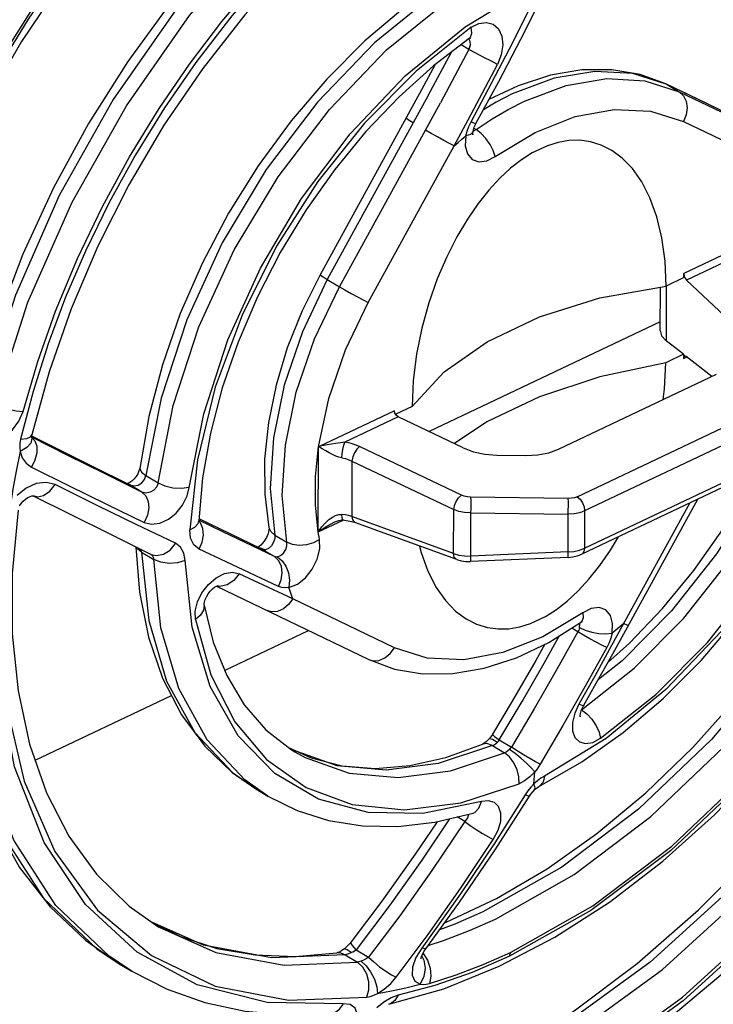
# Model space of a CAD drawing. Extents: x 0 to 594, y 0 to 420.
# Tile 23 of 38: x 536.14 to 541.5, y 83.19 to 90.79. Entities that reach past the tile are written whole.
import ezdxf

# ---------------------------------------------------------------- set-up
doc = ezdxf.new("R2010")
doc.units = 0
doc.header["$LTSCALE"] = 32.67
doc.layers.get('0').update_dxf_attribs({"linetype": 'CONTINUOUS'})

msp = doc.modelspace()

# ---------------------------------------------------------------- linework, layer by layer
at = {"color": 9, "linetype": 'CONTINUOUS'}
for p, q in [((539.6077, 90.6427), (539.6162, 90.6254)), ((539.6162, 90.6254), (539.6178, 90.5942)), ((539.6086, 90.5628), (539.5492, 90.5982)), ((539.6178, 90.5942), (539.6086, 90.5628)), ((540.9675, 90.3207), (541.2325, 90.2352)), ((541.1305, 90.2956), (541.1391, 90.291)), ((541.1391, 90.291), (541.2325, 90.2352)), ((541.2325, 90.2352), (542.415, 89.6669)), ((541.9153, 89.9175), (541.2369, 90.2444)), ((539.2946, 90.2055), (538.5152, 88.7859)), ((538.6086, 88.7302), (539.3885, 90.1507)), ((541.266, 90.006), (542.0512, 89.6282)), ((539.6419, 89.9323), (539.6653, 89.9434)), ((539.6483, 89.9536), (539.6653, 89.9434)), ((539.621, 89.9064), (539.5856, 89.8942)), ((538.8311, 88.6092), (539.4956, 89.8185)), ((541.7014, 88.9776), (541.2891, 88.7821)), ((538.5152, 88.7859), (538.6086, 88.7302)), ((541.133, 88.736), (541.1314, 88.3135)), ((536.2433, 87.9214), (536.1475, 87.5538)), ((540.4462, 87.1094), (542.1439, 87.9147)), ((542.2005, 87.8047), (540.5028, 86.9993)), ((539.0634, 87.7263), (538.6511, 87.5307)), ((536.225, 87.5723), (536.2349, 87.5871)), ((536.2335, 87.578), (536.2309, 87.5791)), ((536.2333, 87.5655), (536.2341, 87.5588)), ((539.551, 87.1218), (538.7648, 87.4962)), ((540.5018, 86.7111), (542.1994, 87.5164)), ((538.7058, 87.3845), (538.7042, 86.9578)), ((538.7058, 87.3845), (539.492, 87.0101)), ((537.1147, 87.2726), (537.2085, 87.2166)), ((536.9902, 87.201), (536.9832, 87.2048)), ((536.9902, 87.201), (536.9832, 87.2048)), ((537.0843, 87.1448), (536.9902, 87.201)), ((538.0748, 87.1739), (538.1105, 86.8137)), ((540.3764, 87.0958), (539.6225, 87.1063)), ((541.3158, 87.062), (540.6951, 85.9313)), ((539.4908, 86.6707), (538.7042, 86.9578)), ((539.4908, 86.6707), (539.492, 87.0101)), ((539.622, 86.9842), (539.6208, 86.6506)), ((539.622, 86.9842), (540.3759, 86.9737)), ((540.3748, 86.6832), (540.3759, 86.9737)), ((540.5028, 86.9993), (540.5018, 86.7111)), ((537.5363, 86.9078), (537.5235, 86.9199)), ((537.7086, 86.8394), (537.5241, 86.9291)), ((538.1068, 86.6468), (537.7086, 86.8394)), ((538.1105, 86.8137), (538.2039, 86.7579)), ((537.0818, 86.6813), (537.1755, 86.6253)), ((537.9904, 86.7141), (537.9979, 86.7144)), ((537.9979, 86.7144), (538.038, 86.7)), ((538.0049, 86.7071), (538.0134, 86.7026)), ((538.0049, 86.7071), (538.0134, 86.7026)), ((538.0134, 86.7026), (538.0209, 86.7)), ((538.1068, 86.6468), (538.0134, 86.7026)), ((540.3748, 86.6832), (539.6208, 86.6506)), ((540.4803, 86.6656), (540.4803, 86.6656)), ((537.1722, 86.643), (537.1755, 86.6253)), ((538.2486, 86.3211), (537.8355, 86.5151)), ((537.686, 86.4172), (537.6679, 86.4215)), ((539.0337, 85.9433), (538.2486, 86.3211)), ((540.451, 86.0668), (540.4028, 86.0955)), ((540.4587, 85.5085), (540.4269, 85.4387)), ((539.8439, 85.2318), (539.9375, 85.1759)), ((538.2516, 85.1517), (538.2264, 85.1656)), ((538.592, 85.0319), (538.2516, 85.1517)), ((538.2646, 85.1403), (538.2648, 85.1402)), ((539.7907, 85.1877), (539.8845, 85.1317)), ((537.9635, 84.8542), (537.9637, 84.854)), ((539.5776, 84.6025), (539.5184, 84.6379)), ((539.5445, 84.0443), (539.2451, 83.6254)), ((539.7174, 83.9057), (539.6942, 83.8948)), ((537.5596, 83.6475), (537.1596, 83.8259)), ((538.0855, 83.5505), (537.5596, 83.6475)), ((538.6538, 83.5738), (538.0855, 83.5505)), ((538.6119, 83.5883), (538.5903, 83.5879)), ((538.6538, 83.5738), (538.6119, 83.5883)), ((538.6538, 83.5738), (538.7497, 83.5166)), ((538.7392, 83.6112), (538.8349, 83.554)), ((539.2446, 83.5621), (539.261, 83.5305)), ((539.2555, 83.5828), (539.2884, 83.5313)), ((539.9235, 83.5622), (539.9296, 83.5919)), ((536.9091, 83.5037), (536.9093, 83.5036)), ((538.9517, 83.2083), (538.8981, 83.1642))]:
    msp.add_line(p, q, dxfattribs=at)
at = {"color": 7, "linetype": 'CONTINUOUS'}
for p, q in [((539.3478, 90.445), (539.2435, 90.251)), ((539.2435, 90.251), (538.4597, 88.8234)), ((539.989, 90.2823), (539.7637, 90.1751)), ((542.3125, 89.7275), (541.1305, 90.2956)), ((540.2152, 89.8191), (540.0981, 89.7636)), ((541.8544, 89.1113), (541.2689, 88.8336)), ((541.2688, 88.8012), (541.1313, 88.736)), ((541.2688, 88.8012), (541.2689, 88.8333)), ((541.2791, 88.7954), (541.2891, 88.7821)), ((541.6257, 88.4649), (541.2891, 88.7821)), ((541.0861, 88.3917), (541.0874, 88.728)), ((541.0864, 88.4584), (539.3027, 87.6123)), ((541.2666, 88.2086), (541.1314, 88.3135)), ((541.2666, 88.2086), (541.1291, 88.1434)), ((541.2666, 88.2086), (541.2664, 88.1762)), ((541.2664, 88.1762), (541.2896, 88.1872)), ((541.4856, 88.0387), (541.2869, 88.1928)), ((540.3018, 87.4772), (541.5213, 88.0556)), ((539.1706, 87.8059), (539.0457, 87.7466)), ((539.0333, 87.7731), (538.4477, 87.4953)), ((539.0369, 87.7551), (539.0333, 87.7728)), ((539.0471, 87.7389), (539.0369, 87.7551)), ((539.0634, 87.7263), (539.0471, 87.7389)), ((539.565, 87.4874), (539.0634, 87.7263)), ((539.7473, 87.6873), (539.4986, 87.519)), ((536.7023, 87.3438), (536.2335, 87.578)), ((536.2341, 87.5832), (536.2349, 87.5871)), ((538.4459, 86.8364), (538.4483, 87.4974)), ((539.825, 87.4308), (540.0479, 87.4278)), ((542.178, 87.4709), (540.4803, 86.6656)), ((536.9832, 87.2048), (536.7023, 87.3438)), ((537.5529, 87.2555), (537.5236, 86.9226)), ((536.2432, 87.1166), (536.244, 87.1165)), ((540.7202, 85.8958), (541.3779, 87.0914)), ((538.0049, 86.7071), (537.525, 86.9394)), ((538.4453, 86.838), (538.6382, 86.9295)), ((538.5727, 86.9143), (538.5732, 86.9146)), ((539.5155, 86.6237), (538.7289, 86.9108)), ((536.8506, 86.8147), (537.1565, 86.6643)), ((537.9887, 86.724), (537.9807, 86.7188)), ((540.4637, 86.6968), (540.5018, 86.7111)), ((540.3757, 86.6411), (539.6217, 86.6086)), ((537.6607, 86.4187), (538.8355, 85.8528)), ((537.6671, 86.4213), (537.6681, 86.4216)), ((540.0846, 86.1302), (540.2016, 86.1857)), ((537.7228, 85.769), (538.3708, 86.0764)), ((536.2591, 85.0747), (537.3127, 85.5745)), ((540.4757, 85.456), (540.4853, 85.4792)), ((540.4853, 85.4792), (540.494, 85.4957)), ((539.715, 85.1988), (539.714, 85.1983)), ((540.1535, 84.8751), (540.4801, 85.0624)), ((537.9637, 84.854), (538.0574, 84.7981)), ((539.811, 84.3832), (540.0765, 84.7974)), ((539.6409, 84.6674), (539.6414, 84.6675)), ((539.4219, 83.8204), (539.4329, 83.8243)), ((538.593, 83.5886), (538.5903, 83.5879)), ((536.9093, 83.5036), (537.0051, 83.4464))]:
    msp.add_line(p, q, dxfattribs=at)
for points in [[(541.2522, 94.468), (540.773, 94.3822), (540.2829, 94.2366), (539.7864, 94.0327), (539.2881, 93.7721), (538.7927, 93.4571), (538.3051, 93.0906), (537.8306, 92.6761), (537.3737, 92.2175), (536.9393, 91.7193), (536.5319, 91.1866), (536.1555, 90.6245), (535.814, 90.0389), (535.511, 89.4356), (535.2493, 88.8208), (535.0317, 88.2007)], [(539.7068, 92.9115), (539.2789, 92.6879), (538.8564, 92.4165), (538.4438, 92.1007), (538.0454, 91.7439), (537.6653, 91.3502), (537.3072, 90.9236), (536.9749, 90.4687), (536.6717, 89.9903), (536.4008, 89.4933), (536.1649, 88.983), (535.9665, 88.4645), (535.8079, 87.9431)], [(540.5166, 92.7011), (540.1301, 92.5646), (539.7399, 92.381), (539.3501, 92.1517), (538.9649, 91.879), (538.5885, 91.5656), (538.2252, 91.2147), (537.8791, 90.8302), (537.5544, 90.4162), (537.2545, 89.9772), (536.9829, 89.5183), (536.7428, 89.0444), (536.5366, 88.5609), (536.3667, 88.0733), (536.2349, 87.5871)], [(539.7618, 91.3035), (539.4352, 91.1162), (539.1153, 90.8897), (538.8063, 90.6275), (538.5122, 90.3331), (538.2365, 90.0105), (537.9825, 89.6638), (537.7534, 89.2974), (537.5519, 88.916), (537.3806, 88.5242), (537.2418, 88.1269), (537.1373, 87.729), (537.0671, 87.3269)], [(539.6637, 89.9893), (539.839, 90.3149), (540.0097, 90.6417), (540.1442, 90.9077)], [(539.612, 90.646), (539.3367, 90.4366), (539.0697, 90.1965), (538.8143, 89.9286), (538.5741, 89.6362), (538.3524, 89.3231), (538.1521, 88.9935), (537.976, 88.6517), (537.8263, 88.3023), (537.705, 87.95), (537.6135, 87.5995), (537.5529, 87.2555)], [(539.612, 90.646), (539.6188, 90.6502), (539.6236, 90.6526)], [(541.1305, 90.2956), (540.9313, 90.3691), (540.714, 90.406), (540.4815, 90.4045), (540.238, 90.3631), (539.989, 90.2823)], [(539.6399, 89.9058), (539.6405, 89.9041), (539.6402, 89.9062), (539.6402, 89.9158), (539.6422, 89.9316)], [(539.6422, 89.9316), (539.6446, 89.942), (539.6509, 89.9615), (539.66, 89.9822), (539.6637, 89.9893)], [(541.1313, 88.736), (541.1234, 88.9281), (541.0993, 89.1075), (541.06, 89.2711), (541.0074, 89.4159), (540.9435, 89.5401), (540.8714, 89.6421), (540.7937, 89.7224), (540.713, 89.7824), (540.6308, 89.8242), (540.5479, 89.8498), (540.4645, 89.861), (540.3813, 89.859), (540.2981, 89.8448), (540.2152, 89.8191)], [(540.0981, 89.7636), (540.0147, 89.7103), (539.931, 89.6452), (539.8473, 89.5677), (539.7634, 89.4769), (539.68, 89.3722), (539.5972, 89.252), (539.5161, 89.1154), (539.4379, 88.9614), (539.365, 88.7909), (539.3001, 88.606), (539.2462, 88.4108), (539.2055, 88.2092), (539.18, 88.0061), (539.1706, 87.8059)], [(538.4597, 88.8234), (538.3209, 88.5443), (538.2069, 88.2582), (538.1198, 87.9693), (538.061, 87.6817), (538.0318, 87.4), (538.0331, 87.1287), (538.0652, 86.8725)], [(539.4329, 83.8243), (539.823, 84.008), (540.2128, 84.2372), (540.598, 84.5099), (540.9744, 84.8233), (541.3377, 85.1742), (541.6838, 85.5587), (542.0086, 85.9727), (542.3084, 86.4117), (542.58, 86.8707), (542.8202, 87.3445), (543.0263, 87.828), (543.1962, 88.3156), (543.3281, 88.8019)], [(541.2689, 88.8333), (541.2719, 88.813), (541.2791, 88.7954)], [(539.1706, 87.8059), (539.4175, 88.0726), (539.7496, 88.3063), (540.1555, 88.4988), (540.6214, 88.6437), (541.1313, 88.736)], [(540.4801, 85.0624), (540.8001, 85.2889), (541.109, 85.5512), (541.4031, 85.8455), (541.6788, 86.1681), (541.9328, 86.5148), (542.162, 86.8812), (542.3635, 87.2627), (542.5347, 87.6545), (542.6736, 88.0518), (542.7781, 88.4496)], [(539.4273, 82.5647), (539.9256, 82.8252), (540.421, 83.1402), (540.9085, 83.5067), (541.3831, 83.9212), (541.8399, 84.3798), (542.2743, 84.878), (542.6818, 85.4108), (543.0582, 85.9728), (543.3996, 86.5584), (543.7027, 87.1617), (543.9643, 87.7766), (544.1819, 88.3967)], [(541.0861, 88.3917), (541.0975, 88.3508), (541.1314, 88.3135)], [(541.274, 88.196), (541.269, 88.1905), (541.2664, 88.1765)], [(541.2869, 88.1928), (541.2759, 88.1965), (541.274, 88.196)], [(541.1291, 88.1434), (540.6192, 88.0336), (540.1532, 87.8799), (539.7473, 87.6873)], [(541.1093, 87.8602), (541.1197, 87.9432), (541.1291, 88.1434)], [(539.8439, 83.4847), (540.2718, 83.7083), (540.6943, 83.9797), (541.1069, 84.2955), (541.5053, 84.6523), (541.8854, 85.046), (542.2435, 85.4726), (542.5758, 85.9275), (542.879, 86.4059), (543.15, 86.9029), (543.3859, 87.4132), (543.5842, 87.9318)], [(536.2333, 87.5655), (536.2332, 87.5662), (536.2329, 87.5726), (536.2341, 87.5832)], [(536.2334, 87.5646), (536.2337, 87.564), (536.2333, 87.5655)], [(539.4947, 82.0708), (540.029, 82.3305), (540.5589, 82.6481), (541.0793, 83.0203), (541.5855, 83.4433), (542.0724, 83.9128), (542.5356, 84.4243), (542.9708, 84.9727), (543.3738, 85.5528), (543.7409, 86.159), (544.0685, 86.7856), (544.3536, 87.4266)], [(539.565, 87.4874), (539.6448, 87.4569), (539.7315, 87.438), (539.825, 87.4308)], [(540.0479, 87.4278), (540.1408, 87.4323), (540.2254, 87.4488), (540.3018, 87.4772)], [(535.6854, 87.3954), (535.6126, 86.8737), (535.5857, 86.3667), (535.6054, 85.8801), (535.6716, 85.4194), (535.7836, 84.9905), (535.9398, 84.5984), (536.138, 84.2477), (536.3751, 83.9424), (536.6482, 83.685), (536.9091, 83.5037)], [(537.0671, 87.3269), (537.0616, 87.3081), (537.0522, 87.2869), (537.039, 87.2653), (537.023, 87.2456), (537.0063, 87.2297), (536.9905, 87.2185), (536.9775, 87.2118), (536.9723, 87.2102)], [(540.6829, 85.8293), (540.85, 85.9796), (541.1053, 86.2475), (541.3456, 86.5399), (541.5673, 86.853), (541.7676, 87.1826), (541.8315, 87.3066)], [(536.1398, 87.0397), (536.1506, 87.0569), (536.1661, 87.0754), (536.1844, 87.0917), (536.2035, 87.1042), (536.2212, 87.1122), (536.2351, 87.1159), (536.2432, 87.1166)], [(536.244, 87.1165), (536.5301, 86.9736), (536.8506, 86.8147)], [(536.1276, 87.0047), (536.0829, 86.5177), (536.0829, 86.0509), (536.1273, 85.6099), (536.2155, 85.1998), (536.3464, 84.8245), (536.5191, 84.4884), (536.7323, 84.1951), (536.9844, 83.9489), (537.2159, 83.7864)], [(539.622, 86.9842), (539.5759, 86.9872), (539.5318, 86.9959), (539.492, 87.0101)], [(540.5028, 86.9993), (540.4648, 86.9853), (540.4217, 86.9766), (540.3759, 86.9737)], [(537.5239, 86.9144), (537.5235, 86.9204), (537.5236, 86.9225)], [(538.5732, 86.9146), (538.5827, 86.9188), (538.606, 86.9266), (538.6279, 86.93), (538.6381, 86.9298)], [(538.6381, 86.9298), (538.6491, 86.9287), (538.6905, 86.9218), (538.7255, 86.912), (538.7289, 86.9108)], [(538.0652, 86.8725), (538.0657, 86.8674), (538.0652, 86.8559), (538.0623, 86.8392), (538.0561, 86.8185), (538.0462, 86.7958), (538.0331, 86.773), (538.018, 86.7525)], [(538.018, 86.7525), (538.0026, 86.7359), (537.9887, 86.724)], [(539.2275, 86.7288), (539.2397, 86.6782), (539.2923, 86.5334), (539.3562, 86.4093), (539.4284, 86.3072), (539.506, 86.2269), (539.5867, 86.1669), (539.669, 86.1251), (539.7519, 86.0995), (539.8352, 86.0883), (539.9184, 86.0903), (540.0016, 86.1045), (540.0846, 86.1302)], [(540.2016, 86.1857), (540.285, 86.239), (540.3686, 86.3041), (540.4524, 86.3816), (540.5363, 86.4724), (540.6197, 86.5771), (540.7025, 86.6973), (540.7635, 86.7999)], [(537.0377, 86.7209), (537.0648, 86.3729), (537.1344, 86.0255), (537.2434, 85.7083), (537.3895, 85.4261), (537.5699, 85.1826), (537.7814, 84.9805), (537.9635, 84.8542)], [(539.4908, 86.6707), (539.5305, 86.6588), (539.5747, 86.652), (539.6208, 86.6506)], [(540.3748, 86.6832), (540.4206, 86.6873), (540.4637, 86.6968)], [(540.3757, 86.6411), (540.4113, 86.6447), (540.4464, 86.6527), (540.4803, 86.6656)], [(539.5155, 86.6237), (539.5505, 86.6139), (539.5861, 86.6091), (539.6217, 86.6086)], [(537.5645, 86.2727), (537.5643, 86.2742), (537.5645, 86.2823), (537.5667, 86.2963), (537.5723, 86.3149), (537.5819, 86.3365), (537.5956, 86.3591), (537.6121, 86.3802), (537.6295, 86.3977), (537.6456, 86.4102), (537.6588, 86.4179), (537.6671, 86.4213)], [(537.5645, 86.2727), (537.6353, 85.9871), (537.7387, 85.7294), (537.8741, 85.5028), (538.0409, 85.3106), (538.2375, 85.1569), (538.2648, 85.1402)], [(538.8355, 85.8528), (539.0347, 85.7793), (539.252, 85.7424), (539.4845, 85.744), (539.728, 85.7853), (539.977, 85.8661), (540.2265, 85.9848), (540.4717, 86.1388)], [(540.4717, 86.1388), (540.4818, 86.145), (540.4862, 86.1471)], [(540.1957, 85.9702), (540.1256, 85.8452), (539.9438, 85.5303), (539.7922, 85.2758)], [(540.494, 85.4957), (540.5928, 85.6689), (540.7202, 85.8958)], [(540.467, 85.412), (540.4673, 85.4106), (540.4672, 85.4126), (540.4675, 85.4215), (540.47, 85.4362), (540.4757, 85.456)], [(539.7678, 85.242), (539.7585, 85.2319), (539.7424, 85.2169), (539.7281, 85.2062), (539.7171, 85.1998), (539.715, 85.1988)], [(539.7922, 85.2758), (539.788, 85.2691), (539.7741, 85.2497), (539.7678, 85.242)], [(538.212, 85.1769), (538.3917, 85.0923), (538.6317, 85.0311), (538.8868, 85.0121), (539.1538, 85.0342), (539.4305, 85.0965), (539.7139, 85.1983)], [(540.0765, 84.7974), (540.0865, 84.8123), (540.1043, 84.8345), (540.1168, 84.8476)], [(540.1168, 84.8476), (540.124, 84.8542), (540.1384, 84.8658), (540.1503, 84.8734), (540.1535, 84.8751)], [(538.0574, 84.7981), (538.2825, 84.6865), (538.5261, 84.6094), (538.7865, 84.568), (539.0613, 84.5634), (539.3473, 84.5966), (539.6409, 84.6674)], [(539.3629, 84.6004), (539.1946, 84.35), (538.9357, 83.9862), (538.6992, 83.672)], [(539.2773, 83.62), (539.5311, 83.9718), (539.811, 84.3832)], [(537.1696, 83.8189), (537.3814, 83.7135), (537.6618, 83.6229), (537.9585, 83.5721), (538.2687, 83.5606), (538.5903, 83.5879)], [(538.6423, 83.6158), (538.6247, 83.6038), (538.6078, 83.5944)], [(538.6992, 83.672), (538.6869, 83.6572), (538.6677, 83.6373), (538.6476, 83.6199), (538.6423, 83.6158)], [(539.2512, 83.5776), (539.2643, 83.6011), (539.2773, 83.62)], [(538.6078, 83.5944), (538.5958, 83.5895), (538.593, 83.5886)], [(539.239, 83.5437), (539.239, 83.5427), (539.2397, 83.5469), (539.2432, 83.5589), (539.2512, 83.5776)], [(538.9913, 83.1908), (539.4154, 83.3115), (539.8439, 83.4847)], [(537.0051, 83.4464), (537.2782, 83.3073), (537.5709, 83.2043), (537.8815, 83.1383), (538.208, 83.1105), (538.5479, 83.1214)]]:
    msp.add_lwpolyline(points, dxfattribs=at)
at = {"color": 9, "linetype": 'CONTINUOUS'}
for points in [[(534.991, 88.3397), (535.3616, 89.295), (535.8434, 90.2503), (536.3955, 91.1274), (536.9979, 91.9136), (537.6378, 92.6063), (538.3357, 93.2286), (539.0374, 93.7337), (539.7937, 94.1548)], [(539.7667, 94.1064), (539.3872, 93.9082), (539.0097, 93.6797), (538.6361, 93.422), (538.2687, 93.1366), (537.8867, 92.8041), (537.5159, 92.4439), (537.1565, 92.0556), (536.8131, 91.6437), (536.5002, 91.2284), (536.2059, 90.7962), (535.9419, 90.3671), (535.6981, 89.9272), (535.4855, 89.5), (535.293, 89.0667), (535.1203, 88.6256)], [(539.722, 92.8717), (539.091, 92.5129), (538.4752, 92.0517), (537.8893, 91.4992), (537.3473, 90.8686), (536.8621, 90.1748), (536.4454, 89.4345), (536.107, 88.6654), (535.8551, 87.8858)], [(535.9509, 87.8286), (536.2042, 88.6117), (536.5446, 89.3842), (536.9641, 90.1274), (537.4524, 90.8234), (537.9979, 91.4555), (538.5873, 92.0083), (539.2066, 92.4687), (539.8407, 92.8255)], [(536.1665, 87.7674), (536.2806, 88.1543), (536.4174, 88.5411), (536.5867, 88.949), (536.7793, 89.3507), (536.9882, 89.7336), (537.2168, 90.1058), (537.4521, 90.449), (537.7025, 90.778), (537.9547, 91.0773), (538.2178, 91.3602), (538.4934, 91.6276), (538.7771, 91.875), (539.0556, 92.0924), (539.3389, 92.289), (539.6473, 92.4763), (539.9574, 92.6371)], [(539.9413, 92.5897), (539.6254, 92.4235), (539.3114, 92.2297), (538.9996, 92.0082), (538.694, 91.7615), (538.3776, 91.473), (538.0728, 91.1599), (537.7791, 90.8214), (537.5015, 90.4626), (537.259, 90.1122), (537.0337, 89.7485), (536.831, 89.3814), (536.6476, 89.0062), (536.4946, 88.6496), (536.3603, 88.29), (536.2433, 87.9214)], [(539.8481, 91.2985), (539.3516, 90.9971), (538.8801, 90.614), (538.4397, 90.1556), (538.0437, 89.6357), (537.704, 89.07), (537.4308, 88.4756), (537.2324, 87.8703), (537.1147, 87.2726)], [(537.2085, 87.2166), (537.3261, 87.8144), (537.5245, 88.4196), (537.7977, 89.014), (538.1374, 89.5797), (538.5335, 90.0996), (538.9739, 90.5581), (539.4454, 90.9412), (539.9419, 91.2425)], [(537.4498, 87.1818), (537.5615, 87.7505), (537.7474, 88.3205), (537.9996, 88.8748), (538.317, 89.4104), (538.6921, 89.91), (539.1181, 90.3591), (539.5798, 90.7377), (540.0565, 91.0279)], [(539.6255, 90.0047), (539.7892, 90.3119), (539.9471, 90.6166), (540.1027, 90.9268)], [(539.6271, 90.7331), (539.6854, 90.7628), (539.7439, 90.7715), (539.7967, 90.7571), (539.8381, 90.7208), (539.8638, 90.6658), (539.8713, 90.5969), (539.8594, 90.5211), (539.8303, 90.4473)], [(539.6271, 90.7331), (539.2009, 90.3949), (538.8021, 89.9933), (538.4426, 89.5425), (538.1234, 89.0432), (537.8572, 88.5118), (537.6499, 87.9538), (537.5134, 87.3941), (537.453, 86.8547)], [(539.612, 90.646), (539.6225, 90.6571), (539.6318, 90.6887), (539.6271, 90.7331)], [(539.2946, 90.2055), (539.406, 90.4124), (539.4741, 90.5411)], [(539.6086, 90.5628), (539.4999, 90.3575), (539.3885, 90.1507)], [(539.8303, 90.4473), (539.7825, 90.471), (539.7251, 90.5005), (539.6638, 90.5328), (539.6086, 90.5628)], [(539.4956, 89.8185), (539.6037, 90.0185), (539.7151, 90.2274), (539.8303, 90.4473)], [(541.1391, 90.291), (540.874, 90.3765), (540.5805, 90.3929), (540.2674, 90.3396), (539.9442, 90.2184)], [(540.0376, 90.1627), (540.3608, 90.2839), (540.6739, 90.3371), (540.9675, 90.3207)], [(541.2325, 90.2352), (541.2654, 90.2054), (541.2866, 90.163), (541.294, 90.1123), (541.2869, 90.0582), (541.266, 90.006)], [(539.6653, 89.9434), (539.7885, 90.0255), (539.9128, 90.0987), (540.0376, 90.1627)], [(539.9442, 90.2184), (539.8194, 90.1545), (539.7216, 90.0969)], [(539.8117, 89.7352), (540.1203, 89.9207), (540.4298, 90.0434), (540.7303, 90.0993), (541.0121, 90.0867), (541.266, 90.006)], [(539.1797, 89.9952), (539.1477, 90.0149), (539.1291, 90.0276), (539.1242, 90.0326)], [(539.5856, 89.8942), (539.5947, 89.9312), (539.6081, 89.9683), (539.6255, 90.0047)], [(539.6255, 90.0047), (539.6515, 89.9928), (539.6631, 89.989), (539.6637, 89.9893)], [(539.4956, 89.8185), (539.4582, 89.8372), (539.4143, 89.8602), (539.3658, 89.8865), (539.3169, 89.914), (539.2731, 89.9395)], [(539.6422, 89.9315), (539.6398, 89.9245), (539.621, 89.9064)], [(539.8117, 89.7352), (539.7977, 89.7809), (539.7733, 89.8291), (539.7409, 89.8752), (539.7037, 89.9146), (539.6653, 89.9434)], [(539.4956, 89.8185), (539.5254, 89.8442), (539.5555, 89.8695), (539.5856, 89.8942)], [(539.5856, 89.8942), (539.5811, 89.8188), (539.5979, 89.7563), (539.6341, 89.7134), (539.6856, 89.6946), (539.747, 89.702), (539.8117, 89.7352)], [(540.6259, 85.2442), (541.052, 85.5824), (541.4508, 85.984), (541.8103, 86.4348), (542.1295, 86.934), (542.3957, 87.4654), (542.603, 88.0234), (542.7395, 88.5832), (542.7999, 89.1226)], [(538.5152, 88.7859), (538.3229, 88.3833), (538.1827, 87.9715), (538.0991, 87.564), (538.0748, 87.1739)], [(538.4597, 88.8234), (538.4641, 88.8186), (538.4831, 88.8057), (538.5152, 88.7859)], [(542.7988, 88.798), (542.6871, 88.2294), (542.5011, 87.6593), (542.249, 87.1051), (541.9316, 86.5694), (541.5564, 86.0698), (541.1305, 85.6207), (540.6688, 85.2422), (540.1921, 84.9519)], [(538.2039, 86.7579), (538.1682, 87.1181), (538.1925, 87.5083), (538.2762, 87.9158), (538.4164, 88.3275), (538.6086, 88.7302)], [(538.6086, 88.7302), (538.6507, 88.7056), (538.6988, 88.6786), (538.748, 88.6519), (538.7936, 88.628), (538.8311, 88.6092)], [(543.3749, 88.7428), (543.1549, 87.9915), (542.8467, 87.2461), (542.4581, 86.526), (541.9991, 85.8497), (541.4816, 85.2347), (540.9191, 84.6968), (540.3259, 84.25), (539.7174, 83.9057)], [(539.8133, 83.8485), (540.4217, 84.1928), (541.0149, 84.6396), (541.5775, 85.1775), (542.095, 85.7925), (542.5539, 86.4688), (542.9426, 87.1889), (543.2508, 87.9343), (543.4708, 88.6856)], [(538.4477, 87.4953), (538.5263, 87.867), (538.6554, 88.2423), (538.8311, 88.6092)], [(543.7141, 88.4318), (543.4699, 87.6754), (543.1434, 86.9316), (542.7454, 86.2212), (542.276, 85.5458), (541.7489, 84.9284), (541.1663, 84.3766), (540.5509, 83.9161), (539.9235, 83.5622)], [(544.2301, 88.3423), (543.8922, 87.427), (543.4606, 86.5311), (542.9445, 85.6741), (542.3552, 84.8746), (541.7055, 84.1497), (541.0092, 83.5152), (540.2816, 82.9849), (539.5384, 82.5701)], [(539.6322, 82.5142), (540.3754, 82.9289), (541.103, 83.4593), (541.7992, 84.0938), (542.449, 84.8186), (543.0383, 85.6182), (543.5543, 86.4752), (543.9859, 87.3711), (544.3238, 88.2864)], [(544.5516, 88.0609), (544.1981, 87.1442), (543.7551, 86.2502), (543.2348, 85.4011), (542.6375, 84.599), (541.9803, 83.8697), (541.2628, 83.2175), (540.5119, 82.6714), (539.7493, 82.2463)], [(535.9509, 87.8286), (535.9978, 87.8055), (536.0535, 87.7864), (536.1119, 87.7732), (536.1666, 87.7674)], [(539.9296, 83.5919), (540.5654, 83.9517), (541.1756, 84.4107), (541.7512, 84.9582), (542.2842, 85.5861), (542.7669, 86.2897), (543.1793, 87.0456), (543.5107, 87.8398)], [(535.8121, 87.5525), (535.8778, 87.5349), (535.9491, 87.5429), (536.0208, 87.5743), (536.0847, 87.6255), (536.1348, 87.6915), (536.1665, 87.7674)], [(536.1475, 87.5538), (536.1952, 87.5591), (536.225, 87.5723)], [(536.2339, 87.566), (536.2568, 87.542), (536.2716, 87.4992), (536.2721, 87.4471), (536.2585, 87.3911), (536.2321, 87.3374)], [(537.0843, 87.1448), (536.7952, 87.2878), (536.5131, 87.4284), (536.2346, 87.568)], [(536.1475, 87.5538), (536.142, 87.5209), (536.1408, 87.4887), (536.1439, 87.4578)], [(536.2341, 87.5588), (536.2252, 87.5234), (536.1943, 87.4881), (536.1439, 87.4579)], [(538.4459, 86.8364), (538.4244, 87.0462), (538.4253, 87.2665), (538.4483, 87.4974)], [(538.6511, 87.5307), (538.5821, 87.5207), (538.5153, 87.5097), (538.4487, 87.496)], [(538.6274, 87.4099), (538.6054, 87.4152), (538.5816, 87.4236), (538.5563, 87.4346), (538.5302, 87.4478), (538.5034, 87.4627), (538.4763, 87.4789), (538.4487, 87.496)], [(538.6274, 87.4099), (538.6303, 87.4412), (538.6357, 87.4744), (538.643, 87.5061), (538.6511, 87.5307)], [(538.7648, 87.4962), (538.7297, 87.5107), (538.6915, 87.5223), (538.6511, 87.5307)], [(538.7648, 87.4962), (538.7437, 87.4765), (538.7253, 87.4491), (538.7118, 87.4167), (538.7058, 87.3845)], [(536.1439, 87.4578), (536.1156, 87.32), (536.0904, 87.1831), (536.0683, 87.0468)], [(536.1439, 87.4579), (536.1606, 87.4085), (536.1904, 87.3673), (536.2321, 87.3375)], [(540.4791, 85.4638), (540.8857, 85.7868), (541.2678, 86.173), (541.615, 86.6116), (541.9174, 87.0905), (542.0828, 87.4258)], [(536.2321, 87.3375), (536.5227, 87.1934), (536.8094, 87.0523), (537.1013, 86.9103)], [(538.6274, 87.4099), (538.6553, 87.4036), (538.6816, 87.3951), (538.7058, 87.3845)], [(541.9244, 87.3507), (541.8237, 87.1464), (541.5213, 86.6676), (541.1741, 86.229), (540.792, 85.8428), (540.6087, 85.6971)], [(535.7318, 87.3341), (535.6388, 86.5435), (535.6532, 85.7972), (535.7746, 85.1147), (536, 84.514), (536.3233, 84.0108), (536.736, 83.6185), (536.9091, 83.5037)], [(537.0051, 83.4464), (536.8319, 83.5613), (536.4191, 83.9537), (536.0958, 84.4568), (535.8704, 85.0575), (535.749, 85.74), (535.7346, 86.4864), (535.8276, 87.2769)], [(536.9902, 87.201), (537.0206, 87.1935), (537.0544, 87.1997), (537.0836, 87.2174), (537.1047, 87.2433), (537.1147, 87.2726)], [(537.0686, 87.3356), (537.0686, 87.3266), (537.082, 87.2991), (537.1147, 87.2726)], [(538.6394, 83.1943), (538.0503, 83.2045), (537.5118, 83.3416), (537.0476, 83.5928), (536.6482, 83.9612), (536.3294, 84.4398), (536.1002, 85.0235), (535.9741, 85.6928), (535.9549, 86.4436), (536.0465, 87.2295)], [(536.4139, 87.2025), (536.3458, 87.2199), (536.2678, 87.2108), (536.1899, 87.176), (536.1205, 87.1191)], [(536.2411, 87.1179), (536.2767, 87.1095), (536.3238, 87.1198), (536.372, 87.1519), (536.4139, 87.2024)], [(537.3433, 86.7496), (537.0395, 86.8957), (536.745, 87.0392), (536.4139, 87.2025)], [(537.2085, 87.2166), (537.1982, 87.1867), (537.1766, 87.1607), (537.1476, 87.1434), (537.1154, 87.1374), (537.0843, 87.1448)], [(537.2085, 87.2166), (537.2606, 87.1935), (537.3226, 87.179), (537.389, 87.1746), (537.4498, 87.1819)], [(539.7513, 82.2783), (540.5189, 82.7069), (541.2585, 83.2458), (541.9631, 83.8858), (542.6223, 84.6164), (543.2321, 85.4372), (543.7687, 86.3217), (544.223, 87.2588)], [(537.0843, 87.1448), (537.1148, 87.1152), (537.1326, 87.0737), (537.1371, 87.0223), (537.1266, 86.9657), (537.1013, 86.9103)], [(537.1013, 86.9103), (537.1588, 86.8964), (537.2232, 86.9049), (537.2889, 86.9352), (537.3489, 86.9836), (537.3979, 87.0448), (537.4331, 87.115), (537.4498, 87.1818)], [(539.492, 87.0101), (539.4976, 87.0408), (539.5103, 87.0722), (539.529, 87.1009), (539.551, 87.1218)], [(539.6225, 87.1063), (539.5971, 87.1083), (539.5728, 87.1136), (539.551, 87.1218)], [(540.4462, 87.1094), (540.4253, 87.1017), (540.4016, 87.0971), (540.3764, 87.0958)], [(540.4462, 87.1094), (540.4679, 87.0897), (540.486, 87.0627), (540.4984, 87.031), (540.5028, 86.9993)], [(539.6225, 87.1063), (539.6233, 87.0823), (539.6235, 87.0516), (539.6231, 87.0171), (539.622, 86.9842)], [(540.3759, 86.9737), (540.3769, 87.0052), (540.3773, 87.0386), (540.3772, 87.0706), (540.3764, 87.0958)], [(538.5546, 86.9521), (538.58, 86.9648), (538.6038, 86.9716), (538.6258, 86.9728)], [(538.7042, 86.9578), (538.68, 86.9647), (538.6536, 86.9698), (538.6258, 86.9728)], [(538.6258, 86.9728), (538.6286, 86.9474), (538.6339, 86.9326), (538.6381, 86.9298)], [(538.7042, 86.9578), (538.7095, 86.9314), (538.7221, 86.9145), (538.7289, 86.9108)], [(536.0364, 86.9499), (535.9841, 86.2115), (536.0326, 85.5215), (536.1742, 84.9123), (536.4119, 84.3713), (536.7401, 83.9181), (537.1574, 83.5664), (537.65, 83.3317), (538.2155, 83.2223), (538.82, 83.2457)], [(537.453, 86.8542), (537.4934, 86.8748), (537.5176, 86.9014), (537.5236, 86.9226)], [(537.5273, 86.7056), (537.5506, 86.7583), (537.5601, 86.8116), (537.5556, 86.8633), (537.5363, 86.9078)], [(538.4462, 86.8382), (538.4741, 86.8775), (538.5014, 86.9088), (538.5283, 86.9335), (538.5546, 86.9521)], [(538.4462, 86.8382), (538.5127, 86.882), (538.5727, 86.9143)], [(537.5273, 86.7052), (537.4854, 86.739), (537.4599, 86.7904), (537.453, 86.8547)], [(538.1105, 86.8137), (538.1104, 86.7867), (538.1011, 86.7575), (538.0839, 86.7306), (538.0617, 86.7104), (538.038, 86.7)], [(538.0652, 86.8725), (538.0798, 86.8404), (538.1105, 86.8137)], [(538.4555, 86.7791), (538.4519, 86.7984), (538.4485, 86.8179), (538.4453, 86.838)], [(537.1565, 86.6643), (537.197, 86.6543), (537.2502, 86.6646), (537.3013, 86.6977), (537.3433, 86.7491)], [(537.4183, 86.6158), (537.4086, 86.6731), (537.383, 86.7189), (537.3433, 86.7496)], [(538.1314, 86.6443), (538.1552, 86.6546), (538.1774, 86.6748), (538.1945, 86.7017), (538.2039, 86.731), (538.2039, 86.7579)], [(538.4555, 86.779), (538.409, 86.7539), (538.3553, 86.7382), (538.2997, 86.7335), (538.2475, 86.7403), (538.2039, 86.7579)], [(538.2199, 86.4096), (538.2845, 86.4354), (538.3466, 86.4843), (538.3997, 86.5507), (538.438, 86.6275), (538.4574, 86.7065), (538.4555, 86.7791)], [(537.0818, 86.6813), (537.0501, 86.7081), (537.0451, 86.7191)], [(537.0818, 86.6813), (537.0784, 86.699), (537.0751, 86.7043)], [(537.0818, 86.6813), (537.1367, 86.1534), (537.2752, 85.6849), (537.4933, 85.2896), (537.7842, 84.9796), (537.9635, 84.8542)], [(537.1523, 86.6665), (537.1632, 86.6577), (537.1722, 86.643)], [(538.1393, 86.4167), (537.7348, 86.6069), (537.5273, 86.7052)], [(538.0209, 86.7), (538.0292, 86.6991), (538.038, 86.7)], [(539.5155, 86.6237), (539.5099, 86.6265), (539.4965, 86.6433), (539.4908, 86.6707)], [(540.3757, 86.6411), (540.3759, 86.6435), (540.3756, 86.6576), (540.3748, 86.6832)], [(540.5018, 86.7111), (540.4975, 86.6857), (540.4856, 86.6689), (540.4803, 86.6656)], [(538.0574, 84.7981), (537.878, 84.9237), (537.587, 85.2337), (537.369, 85.6289), (537.2304, 86.0975), (537.1755, 86.6253)], [(537.4183, 86.6163), (537.3594, 86.5992), (537.2947, 86.5947), (537.23, 86.6035), (537.1755, 86.6253)], [(539.7069, 84.7552), (539.2544, 84.6645), (538.8303, 84.6721), (538.4483, 84.775), (538.1094, 84.9734), (537.828, 85.2633), (537.6113, 85.6444), (537.4727, 86.1017), (537.4183, 86.6158)], [(538.1314, 86.6443), (538.1227, 86.6434), (538.1144, 86.6442), (538.1068, 86.6468)], [(538.1393, 86.4167), (538.1605, 86.4689), (538.1679, 86.5213), (538.1614, 86.5719), (538.1406, 86.6155), (538.1068, 86.6468)], [(538.1314, 86.6443), (538.1669, 86.6143), (538.1951, 86.5729), (538.2148, 86.5219), (538.2237, 86.4655), (538.2199, 86.4096)], [(539.6208, 86.6506), (539.6216, 86.6259), (539.6219, 86.6115), (539.6217, 86.6086)], [(537.5974, 86.4325), (537.657, 86.4832), (537.7209, 86.5157), (537.7827, 86.5265), (537.8355, 86.5151)], [(537.8355, 86.5149), (537.7939, 86.4625), (537.7424, 86.4285), (537.686, 86.4172)], [(537.5124, 86.2969), (537.5475, 86.3681), (537.5974, 86.4325)], [(538.2199, 86.4096), (538.1911, 86.4063), (538.164, 86.4086), (538.1393, 86.4167)], [(538.2486, 86.3211), (538.2385, 86.3502), (538.229, 86.3797), (538.2199, 86.4096)], [(537.4969, 86.1619), (537.4953, 86.2259), (537.5124, 86.2969)], [(537.5645, 86.2727), (537.5609, 86.233), (537.5378, 86.1952), (537.4969, 86.1619)], [(538.2486, 86.3211), (538.216, 86.2761), (538.1764, 86.2432), (538.1313, 86.2238), (538.0848, 86.2206), (538.0505, 86.2306)], [(540.488, 86.2141), (540.1795, 86.0287), (539.8699, 85.9059), (539.5694, 85.85), (539.2876, 85.8626), (539.0337, 85.9433)], [(540.488, 86.2141), (540.4903, 86.1754), (540.4805, 86.1475), (540.4717, 86.1388)], [(540.7141, 86.0551), (540.7186, 86.1305), (540.7018, 86.193), (540.6657, 86.2359), (540.6141, 86.2547), (540.5527, 86.2473), (540.488, 86.2141)], [(537.4969, 86.1619), (537.6154, 85.7338), (537.8012, 85.3703), (538.0467, 85.0803), (538.3514, 84.8649), (538.7081, 84.7333), (539.111, 84.692), (539.5468, 84.7458), (539.9972, 84.8931)], [(540.4637, 86.1003), (540.4646, 86.1277), (540.4625, 86.133)], [(540.8042, 86.1308), (540.7743, 86.1051), (540.7442, 86.0799), (540.7141, 86.0551)], [(540.8042, 86.1308), (540.8298, 86.1191), (540.8412, 86.1155), (540.8418, 86.1158)], [(540.451, 86.0668), (540.2835, 85.7677), (540.114, 85.473), (539.9375, 85.1759)], [(540.4637, 86.1003), (540.4609, 86.0892), (540.4567, 86.078), (540.451, 86.0668)], [(540.6738, 85.9448), (540.6365, 85.9635), (540.5925, 85.9866), (540.5439, 86.0132), (540.4949, 86.0409), (540.451, 86.0668)], [(540.4637, 86.1003), (540.507, 86.0795), (540.5571, 86.0637), (540.6118, 86.0536), (540.6661, 86.0504), (540.7141, 86.0551)], [(540.7141, 86.0551), (540.7049, 86.0182), (540.6914, 85.9811), (540.6738, 85.9449)], [(539.8439, 85.2318), (540.0203, 85.5286), (540.19, 85.8234), (540.3097, 86.0371)], [(538.8355, 85.8528), (538.8683, 85.843), (538.9141, 85.8454), (538.9598, 85.8644), (539.001, 85.8982), (539.0337, 85.9433)], [(540.6738, 85.9449), (540.5051, 85.6406), (540.3354, 85.3429), (540.1598, 85.0446)], [(540.6951, 85.9313), (540.5805, 85.7244), (540.4587, 85.5085)], [(540.4269, 85.4387), (540.4099, 85.3675), (540.4103, 85.3026), (540.4282, 85.2507), (540.4623, 85.2163), (540.5097, 85.2032), (540.5661, 85.2128), (540.6259, 85.2442)], [(540.494, 85.4957), (540.4836, 85.4976), (540.4587, 85.5084)], [(540.4791, 85.4638), (540.5194, 85.4331), (540.558, 85.391), (540.5908, 85.3419), (540.6142, 85.2912), (540.6258, 85.2441)], [(539.7678, 85.242), (539.7703, 85.2434), (539.7913, 85.2375), (539.8294, 85.215)], [(539.7907, 85.1877), (539.8036, 85.1944), (539.8167, 85.2036), (539.8294, 85.215)], [(539.7922, 85.2758), (539.7924, 85.2738), (539.8076, 85.2586), (539.8439, 85.2318)], [(539.8294, 85.215), (539.8345, 85.2203), (539.8393, 85.226), (539.8439, 85.2318)], [(538.2648, 85.1402), (538.3453, 85.0958), (538.6857, 84.976), (539.0628, 84.9418), (539.4661, 84.9942), (539.8845, 85.1317)], [(539.7907, 85.1877), (539.3724, 85.0501), (538.9691, 84.9977), (538.592, 85.0319)], [(539.7907, 85.1877), (539.747, 85.2031), (539.7139, 85.1983)], [(539.9231, 85.1591), (539.9105, 85.1477), (539.8974, 85.1385), (539.8845, 85.1317)], [(539.9375, 85.1759), (539.933, 85.1701), (539.9282, 85.1644), (539.9231, 85.1591)], [(540.1177, 84.986), (540.0898, 85.0176), (540.0537, 85.0533), (540.011, 85.0914), (539.9657, 85.1282), (539.9231, 85.1591)], [(540.1598, 85.0446), (540.1229, 85.0633), (540.0792, 85.0875), (540.0304, 85.1162), (539.9812, 85.1469), (539.9375, 85.1759)], [(539.9972, 84.8931), (539.9959, 84.9459), (539.9819, 85.002), (539.9567, 85.0552), (539.9231, 85.1001), (539.8845, 85.1317)], [(540.1177, 84.986), (540.0798, 84.9471), (540.039, 84.9157), (539.9972, 84.8931)], [(540.1113, 84.8927), (540.1136, 84.9238), (540.1178, 84.9861)], [(540.1598, 85.0446), (540.1469, 85.0243), (540.1328, 85.0048), (540.1178, 84.9861)], [(540.1921, 84.9519), (540.1647, 84.9359), (540.1376, 84.9161), (540.1113, 84.8927)], [(540.1921, 84.9519), (540.1817, 84.9057), (540.1571, 84.8772)], [(540.1113, 84.8927), (540.0865, 84.8665), (540.0636, 84.8378), (540.0431, 84.8074)], [(540.1168, 84.8476), (540.121, 84.8608), (540.1113, 84.8927)], [(540.0431, 84.8074), (539.8084, 84.4377), (539.5445, 84.0443)], [(539.641, 84.6674), (539.6537, 84.6726), (539.687, 84.7039), (539.7069, 84.7552)], [(539.7977, 84.4635), (539.8346, 84.534), (539.8546, 84.604), (539.8558, 84.6674), (539.8386, 84.7172), (539.8059, 84.7494), (539.7603, 84.7623), (539.7069, 84.7552)], [(540.0765, 84.7974), (540.0705, 84.7969), (540.0431, 84.8074)], [(539.4601, 84.6238), (539.2453, 84.3041), (538.9993, 83.9574), (538.7392, 83.6112)], [(539.5776, 84.6025), (539.3227, 84.2228), (539.075, 83.8741), (538.8349, 83.554)], [(539.6057, 84.6589), (539.6065, 84.6539), (539.5975, 84.6293), (539.5776, 84.6025)], [(539.5776, 84.6025), (539.6187, 84.5721), (539.6645, 84.5409), (539.713, 84.5101), (539.7593, 84.4831), (539.7977, 84.4635)], [(539.0476, 83.3996), (539.2945, 83.7303), (539.5443, 84.084), (539.7977, 84.4635)], [(539.2949, 83.6444), (539.4131, 83.6827), (539.6129, 83.7594), (539.8133, 83.8485)], [(539.6942, 83.8948), (539.5016, 83.8103), (539.3816, 83.7646)], [(537.2162, 83.7862), (537.6555, 83.5903), (538.1814, 83.4933), (538.7497, 83.5166)], [(538.7008, 83.5895), (538.6691, 83.612), (538.6471, 83.6178), (538.6423, 83.6158)], [(538.7392, 83.6112), (538.7103, 83.6437), (538.6982, 83.6658), (538.6992, 83.672)], [(539.2451, 83.6254), (539.2003, 83.5514), (539.1748, 83.4786), (539.172, 83.416), (539.1923, 83.3701), (539.2332, 83.3466)], [(539.2773, 83.62), (539.2713, 83.6178), (539.2451, 83.6253)], [(538.6538, 83.5738), (538.6675, 83.5768), (538.6832, 83.582), (538.7008, 83.5895)], [(538.7008, 83.5895), (538.7136, 83.5959), (538.7265, 83.6031), (538.7392, 83.6112)], [(538.8349, 83.554), (538.8158, 83.5422), (538.7961, 83.5319), (538.7774, 83.5241)], [(538.8349, 83.554), (538.8737, 83.5182), (538.9194, 83.481), (538.967, 83.4464), (539.0113, 83.4182), (539.0476, 83.3996)], [(539.9234, 83.5621), (539.6334, 83.4366), (539.3466, 83.3361), (539.0625, 83.2604)], [(539.3047, 83.3517), (539.5114, 83.4186), (539.7203, 83.4989), (539.9296, 83.5919)], [(538.7774, 83.5241), (538.7673, 83.5207), (538.758, 83.5182), (538.7497, 83.5166)], [(538.82, 83.2456), (538.8356, 83.3026), (538.8359, 83.3634), (538.821, 83.4247), (538.7912, 83.4787), (538.7497, 83.5166)], [(538.7774, 83.5241), (538.8158, 83.488), (538.8503, 83.4406), (538.8791, 83.3847), (538.8979, 83.3265), (538.9032, 83.2743)], [(539.261, 83.5305), (539.2707, 83.4705), (539.2615, 83.4061), (539.2332, 83.3465)], [(539.2884, 83.5313), (539.309, 83.4705), (539.3148, 83.4081), (539.305, 83.3518)], [(538.9032, 83.2743), (538.9557, 83.3081), (539.005, 83.3511), (539.0476, 83.3996)], [(538.9032, 83.2743), (539.0123, 83.2944), (539.1223, 83.3184), (539.233, 83.3464)], [(539.233, 83.3464), (539.2548, 83.3441), (539.2789, 83.3459), (539.3047, 83.3517)], [(538.82, 83.2457), (538.8467, 83.2513), (538.8746, 83.2609), (538.9032, 83.2743)], [(539.0625, 83.2604), (539.0078, 83.2411), (538.9517, 83.2083)], [(539.0626, 83.2605), (539.0384, 83.2197), (539.0049, 83.1952), (538.9913, 83.1908)], [(538.5479, 83.1214), (538.5728, 83.1272), (538.6105, 83.1523), (538.6395, 83.1941)], [(538.6766, 82.9201), (538.7202, 82.9909), (538.744, 83.0581), (538.7472, 83.1172), (538.7297, 83.1619), (538.6929, 83.1884), (538.6394, 83.1943)]]:
    msp.add_lwpolyline(points, dxfattribs=at)

doc.saveas('drawing.dxf')
